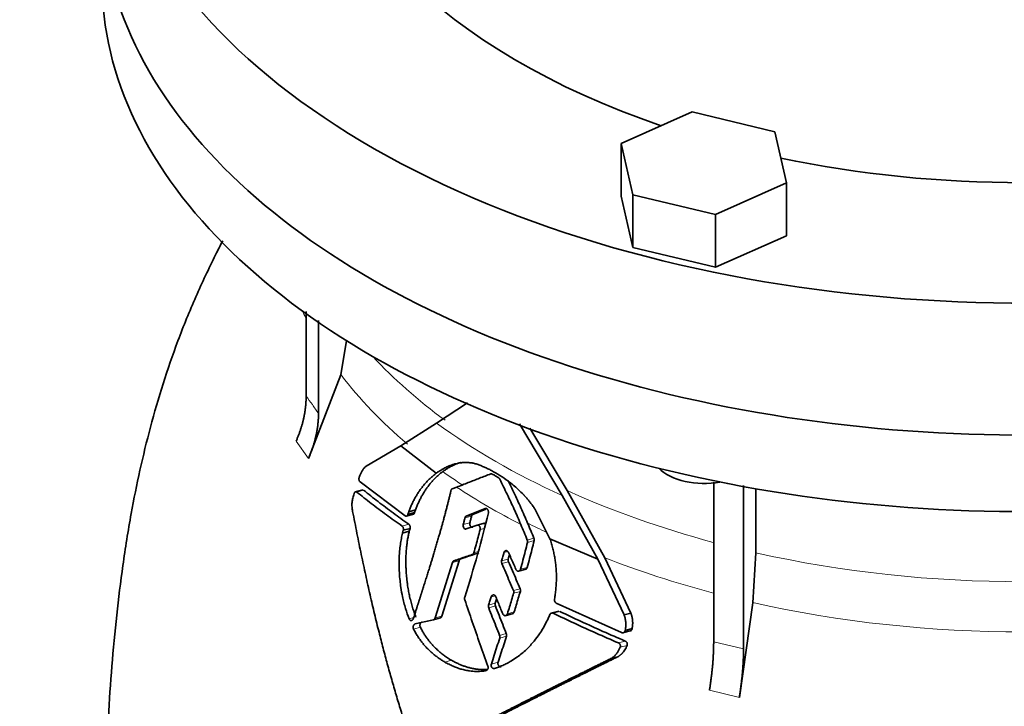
# Model space of a CAD drawing. Header units: millimetres. Extents: x 492 to 1367, y -1762 to 1549.
# Tile 11 of 29: x 1063 to 1215, y -697 to -591. Entities that reach past the tile are written whole.
import ezdxf

# ---------------------------------------------------------------- set-up
doc = ezdxf.new("R2010")
doc.units = ezdxf.units.MM
doc.layers.add('VSI344-454_FLANG', color=7, linetype='Continuous')
doc.layers.add('VSI344-454_TESTA', color=7, linetype='Continuous')

# ---------------------------------------------------------------- blocks, each defined once
blk = doc.blocks.new('SE4')
at = {"layer": 'VSI344-454_FLANG', "color": 7, "linetype": 'Continuous', "lineweight": 35}
for p, q in [((1166.56, -605.23), (1155.56, -610.1)), ((1179.36, -608.29), (1166.56, -605.23)), ((1181.17, -616.22), (1179.36, -608.29)), ((1155.56, -610.1), (1155.56, -618.26)), ((1155.56, -610.1), (1157.37, -618.03)), ((1170.17, -621.09), (1181.17, -616.22)), ((1181.17, -616.22), (1181.17, -624.39)), ((1155.56, -618.26), (1157.37, -626.2)), ((1157.37, -618.03), (1157.37, -626.2)), ((1157.37, -618.03), (1170.17, -621.09)), ((1170.17, -621.09), (1170.17, -629.26)), ((1170.17, -629.26), (1181.17, -624.39)), ((1157.37, -626.2), (1170.17, -629.26))]:
    blk.add_line(p, q, dxfattribs=at)
for centre, major_axis, start_param, end_param in [((1217.73, -552.52), (-110.25, 0), 2.103318, 6.283185), ((1217.73, -552.52), (142.5, 0), 2.772791, 5.290477), ((1217.73, -552.52), (-110.25, 0), 0, 1.038274), ((1217.73, -572.93), (142.5, 0), 3.141593, 5.290477), ((1217.73, -552.52), (-110.25, 0), 1.224323, 1.91727)]:
    blk.add_ellipse(centre, major_axis=major_axis, ratio=0.57735, start_param=start_param, end_param=end_param, dxfattribs=at)
at = {"layer": 'VSI344-454_TESTA', "color": 7, "linetype": 'Continuous', "lineweight": 35}
for p, q in [((1106.83, -636.11), (1106.83, -649.2)), ((1108.75, -637.49), (1108.74, -651.87)), ((1112.22, -645.89), (1113.07, -640.59)), ((1112.22, -645.89), (1107.18, -658.83)), ((1127.02, -653.35), (1131.81, -650.21)), ((1121.49, -656.85), (1127.02, -653.35)), ((1139.82, -653.48), (1146.45, -664.53)), ((1147.22, -663.78), (1141.44, -654.14)), ((1116.13, -660.01), (1121.49, -656.85)), ((1121.49, -656.85), (1126.97, -661.1)), ((1122.14, -667.69), (1115.18, -662.44)), ((1169.88, -662.51), (1169.88, -687.17)), ((1115.58, -663.67), (1114.37, -663.99)), ((1129.44, -663.52), (1130.12, -663.26)), ((1153.02, -674.17), (1147.22, -663.78)), ((1174.5, -662.98), (1174.5, -688.27)), ((1176.42, -663.51), (1176.42, -673.41)), ((1146.45, -664.53), (1151.95, -674.4)), ((1122.72, -667.06), (1122.58, -667.47)), ((1122.58, -667.47), (1123.62, -667.19)), ((1123.76, -666.78), (1122.72, -667.06)), ((1123.62, -667.19), (1123.76, -666.78)), ((1134.52, -666.56), (1131.61, -667.73)), ((1132.63, -667.46), (1134.61, -666.66)), ((1144.55, -671.23), (1142.22, -666.62)), ((1122.29, -667.74), (1123.51, -667.42)), ((1132.63, -667.46), (1131.61, -667.73)), ((1121.85, -669.92), (1121.75, -670.35)), ((1122.79, -670.07), (1121.75, -670.35)), ((1121.86, -669.92), (1122.9, -669.64)), ((1122.79, -670.07), (1122.9, -669.64)), ((1131.59, -669.72), (1133.27, -669.14)), ((1134.38, -668.84), (1133.14, -669.17)), ((1144.55, -671.23), (1151.95, -674.4)), ((1127.83, -683.2), (1130.5, -674.64)), ((1130.74, -674.36), (1129.71, -674.63)), ((1151.95, -674.4), (1156.02, -683.02)), ((1157.08, -682.73), (1153.02, -674.17)), ((1175.94, -681.12), (1176.42, -673.41)), ((1129.47, -674.92), (1126.79, -683.48)), ((1139.69, -676.24), (1140.89, -675.92)), ((1145.91, -682.43), (1144.68, -682.76)), ((1155.62, -685.75), (1145.52, -681.19)), ((1175.94, -681.12), (1173.85, -695.76)), ((1126.52, -683.77), (1127.63, -683.47)), ((1137.64, -683.14), (1138.86, -682.81)), ((1157.08, -682.73), (1156.02, -683.02)), ((1155.79, -685.8), (1157.15, -685.44)), ((1156.2, -685.42), (1157.26, -685.14)), ((1155.04, -689.49), (1153.97, -689.77))]:
    blk.add_line(p, q, dxfattribs=at)
at = {"layer": 'VSI344-454_TESTA', "color": 4, "linetype": 'Continuous', "lineweight": 9}
for p, q in [((1105.27, -656.16), (1107.18, -658.83)), ((1114.67, -664.01), (1115.73, -663.73)), ((1132.43, -667.73), (1131.4, -668.01)), ((1121.68, -669.27), (1122.72, -668.99)), ((1132.16, -668.76), (1131.13, -669.03)), ((1133.75, -669.83), (1134.39, -669.65)), ((1141.05, -671.43), (1142.08, -671.15)), ((1141.08, -671.81), (1142.11, -671.53)), ((1132.78, -673.39), (1133.47, -673.21)), ((1138.03, -673.2), (1137.43, -673.37)), ((1130.5, -674.64), (1129.47, -674.92)), ((1132.54, -673.67), (1133.57, -673.4)), ((1138.11, -674.37), (1137.08, -674.65)), ((1138.14, -674.78), (1137.11, -675.06)), ((1140, -675.94), (1141.03, -675.67)), ((1138.91, -679.25), (1139.94, -678.97)), ((1138.93, -679.66), (1139.97, -679.38)), ((1136.11, -680.04), (1135.46, -680.21)), ((1136.1, -681.22), (1135.06, -681.5)), ((1136.11, -681.63), (1135.08, -681.91)), ((1123.46, -683.43), (1122.76, -683.62)), ((1126.79, -683.48), (1127.83, -683.2)), ((1137.97, -682.83), (1139.01, -682.55)), ((1145.06, -682.75), (1146.1, -682.48)), ((1124.5, -684.92), (1123.46, -685.2)), ((1136.76, -686.19), (1137.8, -685.91)), ((1136.78, -686.6), (1137.82, -686.32)), ((1155.14, -687.34), (1156.2, -687.05)), ((1155.41, -688.02), (1156.48, -687.74)), ((1169.88, -687.17), (1174.5, -688.27)), ((1129.33, -690.03), (1128.29, -690.3)), ((1136.53, -690.33), (1135.49, -690.61)), ((1169.23, -694.65), (1173.85, -695.76))]:
    blk.add_line(p, q, dxfattribs=at)
at = {"layer": 'VSI344-454_TESTA', "color": 7, "linetype": 'Continuous', "lineweight": 35}
for centre, major_axis, start_param, end_param in [((1217.73, -572.93), (142.5, 0), 3.141593, 5.290477), ((1217.73, -584.77), (142.5, 0), 3.141593, 5.290477), ((1168.36, -658.07), (-8, 0), 0.514148, 1.885753)]:
    blk.add_ellipse(centre, major_axis=major_axis, ratio=0.57735, start_param=start_param, end_param=end_param, dxfattribs=at)
at = {"layer": 'VSI344-454_TESTA', "color": 4, "linetype": 'Continuous', "lineweight": 9}
for centre, major_axis, start_param, end_param in [((1217.73, -619.1), (115.26, 0), 3.398645, 3.414359), ((1217.73, -612.07), (-114, 0), 0.490111, 0.669286), ((1217.73, -619.1), (-115.26, 0), 0.41439, 0.598473), ((1217.73, -612.07), (-115.5, 0), 0.667535, 0.905636), ((1217.73, -619.1), (-115.26, 0), 0.678203, 0.720353), ((1217.73, -618.75), (-116.7, 0), 0.721598, 0.842309), ((1217.73, -612.07), (-114, 0), 0.90392, 1.136988), ((1217.73, -619.1), (-115.26, 0), 0.843396, 0.877131), ((1217.73, -619.1), (-115.26, 0), 0.974671, 1.142675), ((1217.73, -612.07), (114, 0), 4.341621, 5.083156), ((1217.73, -619.1), (-115.26, 0), 1.199788, 1.941804)]:
    blk.add_ellipse(centre, major_axis=major_axis, ratio=0.57735, start_param=start_param, end_param=end_param, dxfattribs=at)
at = {"layer": 'VSI344-454_TESTA', "color": 7, "linetype": 'Continuous', "lineweight": 35}
for points, degree, knots in [([(1093.93, -625.14), (1093.56, -625.86), (1092.11, -628.71), (1089.7, -633.84), (1086.97, -640.5), (1084.65, -647.24), (1082.7, -653.94), (1081.08, -660.65), (1079.64, -667.79), (1078.44, -675.29), (1077.47, -683.16), (1076.74, -691.03), (1076.17, -699.35), (1075.82, -707.23), (1075.62, -714.54), (1075.52, -719.78), (1075.44, -724.17), (1075.38, -727.63), (1075.38, -729.69), (1075.38, -730.51)], 3, [0.2684673, 0.2684673, 0.2684673, 0.2684673, 0.2842613, 0.3302769, 0.3774422, 0.4227095, 0.4673549, 0.5115835, 0.5560126, 0.6093187, 0.6609813, 0.7149039, 0.770448, 0.8356235, 0.8810586, 0.928828, 0.9557179, 0.9849159, 1, 1, 1, 1]), ([(1105.27, -656.16), (1106.04, -654.42), (1106.44, -652.66), (1106.83, -650.9), (1106.83, -649.2)], 2, [0, 0, 0, 0.500132, 0.500132, 1, 1, 1]), ([(1108.74, -651.87), (1108.74, -653.57), (1108.35, -655.32), (1107.96, -657.08), (1107.18, -658.83)], 2, [0, 0, 0, 0.499868, 0.499868, 1, 1, 1]), ([(1132.71, -659.54), (1132.64, -659.53), (1132.49, -659.5), (1132.25, -659.48), (1132.01, -659.46), (1131.75, -659.44), (1131.48, -659.44), (1131.18, -659.45), (1130.84, -659.48), (1130.44, -659.54), (1130.05, -659.62), (1129.55, -659.75), (1128.97, -659.96), (1128.35, -660.24), (1127.83, -660.53), (1127.39, -660.8), (1127.11, -661.01), (1126.97, -661.1)], 3, [0, 0, 0, 0, 0.035469, 0.073247, 0.113368, 0.155868, 0.200777, 0.248126, 0.301729, 0.376079, 0.45126, 0.504147, 0.640653, 0.757772, 0.842597, 0.92337, 1, 1, 1, 1]), ([(1127.97, -660.85), (1128.04, -660.8), (1128.18, -660.7), (1128.39, -660.55), (1128.61, -660.41), (1128.83, -660.28), (1129.06, -660.14), (1129.43, -659.94), (1129.98, -659.69), (1130.51, -659.5), (1130.82, -659.42), (1130.87, -659.4)], 3, [0, 0, 0, 0, 0.0378546, 0.0767734, 0.1167484, 0.1577691, 0.1998227, 0.242894, 0.3598598, 0.4967717, 0.5211872, 0.5211872, 0.5211872, 0.5211872]), ([(1142.22, -666.62), (1142.16, -666.53), (1142.04, -666.36), (1141.87, -666.11), (1141.7, -665.88), (1141.53, -665.67), (1141.38, -665.47), (1141.24, -665.29), (1141.1, -665.13), (1140.97, -664.99), (1140.86, -664.85), (1140.75, -664.74), (1140.66, -664.64), (1140.58, -664.55), (1140.51, -664.47), (1140.21, -664.16), (1139.67, -663.63), (1138.89, -662.94), (1137.94, -662.2), (1136.8, -661.42), (1135.75, -660.81), (1134.95, -660.41), (1134.4, -660.16), (1133.84, -659.92), (1133.28, -659.71), (1132.9, -659.6), (1132.71, -659.54)], 3, [0, 0, 0, 0, 0.023408, 0.045495, 0.066267, 0.08573, 0.103886, 0.120734, 0.136272, 0.150498, 0.163408, 0.175, 0.185269, 0.194211, 0.201824, 0.208105, 0.293106, 0.373501, 0.449142, 0.581205, 0.713645, 0.768118, 0.824122, 0.881537, 0.94022, 1, 1, 1, 1]), ([(1115.05, -661.72), (1115.08, -661.63), (1115.15, -661.47), (1115.24, -661.24), (1115.34, -661.03), (1115.43, -660.84), (1115.54, -660.64), (1115.67, -660.45), (1115.82, -660.27), (1115.97, -660.12), (1116.07, -660.05), (1116.13, -660.01)], 3, [0, 0, 0, 0, 0.117532, 0.229212, 0.33436, 0.43261, 0.523843, 0.650327, 0.771212, 0.88734, 1, 1, 1, 1]), ([(1126.97, -661.1), (1126.89, -661.17), (1126.72, -661.29), (1126.48, -661.49), (1126.24, -661.7), (1126, -661.91), (1125.78, -662.13), (1125.56, -662.35), (1125.35, -662.58), (1125.14, -662.81), (1124.95, -663.05), (1124.76, -663.28), (1124.52, -663.59), (1124.25, -663.98), (1123.95, -664.45), (1123.67, -664.93), (1123.4, -665.44), (1123.15, -665.96), (1122.92, -666.5), (1122.78, -666.87), (1122.72, -667.06)], 3, [0, 0, 0, 0, 0.048918, 0.097127, 0.144611, 0.191357, 0.237355, 0.282595, 0.327071, 0.370778, 0.413715, 0.455879, 0.497274, 0.57131, 0.644563, 0.717042, 0.788771, 0.859795, 0.930177, 1, 1, 1, 1]), ([(1123.76, -666.78), (1123.79, -666.69), (1123.86, -666.5), (1123.96, -666.23), (1124.07, -665.96), (1124.19, -665.69), (1124.31, -665.43), (1124.44, -665.17), (1124.57, -664.91), (1124.7, -664.66), (1124.84, -664.42), (1124.99, -664.17), (1125.14, -663.94), (1125.29, -663.7), (1125.45, -663.47), (1125.66, -663.17), (1125.95, -662.81), (1126.31, -662.38), (1126.69, -661.97), (1127.1, -661.57), (1127.52, -661.2), (1127.82, -660.97), (1127.97, -660.85)], 3, [0, 0, 0, 0, 0.035015, 0.070162, 0.105454, 0.140901, 0.176515, 0.212303, 0.248274, 0.284432, 0.320783, 0.357331, 0.394079, 0.431028, 0.468179, 0.50553, 0.581583, 0.660209, 0.741403, 0.825137, 0.911361, 1, 1, 1, 1]), ([(1115.05, -661.72), (1115.04, -661.74), (1115.03, -661.78), (1115.01, -661.85), (1115, -661.91), (1115, -661.98), (1115, -662.06), (1115.02, -662.15), (1115.04, -662.26), (1115.1, -662.37), (1115.15, -662.42), (1115.18, -662.44)], 3, [0, 0, 0, 0, 0.084422, 0.165946, 0.246194, 0.32687, 0.409652, 0.496096, 0.666594, 0.830213, 1, 1, 1, 1]), ([(1136.78, -662.02), (1136.77, -662), (1136.75, -661.97), (1136.71, -661.91), (1136.66, -661.86), (1136.61, -661.8), (1136.56, -661.77), (1136.54, -661.76)], 3, [0, 0, 0, 0, 0.168351, 0.334942, 0.502689, 0.751512, 1, 1, 1, 1]), ([(1141.09, -668.8), (1140.76, -668.02), (1140.07, -666.45), (1139.07, -664.29), (1138.41, -662.92), (1138.11, -662.34)], 3, [0, 0, 0, 0, 0.3333333, 0.6666667, 0.9158048, 0.9158048, 0.9158048, 0.9158048]), ([(1114.67, -664.01), (1114.66, -664), (1114.64, -663.98), (1114.6, -663.96), (1114.55, -663.96), (1114.49, -663.96), (1114.43, -663.98), (1114.38, -664.03), (1114.33, -664.09), (1114.28, -664.16), (1114.26, -664.22), (1114.25, -664.25)], 3, [0, 0, 0, 0, 0.08625, 0.171682, 0.257868, 0.382817, 0.507255, 0.630143, 0.752988, 0.876537, 1, 1, 1, 1]), ([(1123.41, -683.59), (1124.02, -681.69), (1124.18, -681.2), (1124.62, -679.82), (1124.96, -678.75), (1125.86, -675.93), (1126.53, -673.72), (1127.34, -671.02), (1127.99, -668.67), (1128.69, -666.1), (1129.24, -663.79)], 2, [0, 0, 0, 0.125, 0.125, 0.25, 0.25, 0.5, 0.5, 0.75, 0.75, 1, 1, 1]), ([(1129.44, -663.52), (1129.42, -663.52), (1129.39, -663.54), (1129.35, -663.57), (1129.31, -663.62), (1129.27, -663.69), (1129.25, -663.76), (1129.24, -663.79)], 3, [0, 0, 0, 0, 0.16747, 0.33309, 0.500577, 0.750185, 1, 1, 1, 1]), ([(1114.02, -667), (1114.01, -666.89), (1113.97, -666.66), (1113.93, -666.33), (1113.91, -665.98), (1113.93, -665.62), (1113.98, -665.27), (1114.09, -664.81), (1114.19, -664.48), (1114.25, -664.25)], 3, [0, 0, 0, 0, 0.128357, 0.246909, 0.365609, 0.495543, 0.61697, 0.739244, 1, 1, 1, 1]), ([(1123.74, -704.66), (1123.61, -704.28), (1123.34, -703.52), (1122.96, -702.38), (1122.58, -701.23), (1122.2, -700.08), (1121.83, -698.92), (1121.47, -697.75), (1121.11, -696.57), (1120.76, -695.39), (1120.41, -694.2), (1120.06, -693), (1119.72, -691.8), (1119.39, -690.59), (1119.06, -689.38), (1118.74, -688.16), (1118.42, -686.93), (1117.97, -685.16), (1117.4, -682.83), (1116.71, -679.88), (1116.03, -676.83), (1115.35, -673.65), (1114.68, -670.37), (1114.25, -668.14), (1114.02, -667)], 3, [0, 0, 0, 0, 0.030328, 0.060804, 0.091429, 0.122206, 0.153136, 0.184222, 0.215465, 0.246867, 0.278431, 0.310158, 0.342051, 0.374109, 0.406337, 0.438735, 0.471305, 0.504049, 0.578996, 0.657008, 0.738102, 0.822291, 0.909586, 1, 1, 1, 1]), ([(1123.62, -667.19), (1123.61, -667.21), (1123.6, -667.25), (1123.57, -667.3), (1123.54, -667.35), (1123.49, -667.4), (1123.44, -667.43), (1123.37, -667.46), (1123.31, -667.46), (1123.25, -667.44), (1123.21, -667.42), (1123.19, -667.41)], 3, [0, 0, 0, 0, 0.083986, 0.167509, 0.251959, 0.376203, 0.500583, 0.624697, 0.748972, 0.874639, 1, 1, 1, 1]), ([(1134.52, -666.56), (1134.53, -666.55), (1134.56, -666.54), (1134.63, -666.54), (1134.72, -666.55), (1134.82, -666.61), (1134.91, -666.7), (1134.98, -666.82), (1135.02, -666.96), (1135.03, -667.08), (1135.03, -667.17), (1135.02, -667.22), (1135.02, -667.24)], 3, [0, 0, 0, 0, 0.062353, 0.125158, 0.24996, 0.374797, 0.499677, 0.624614, 0.749589, 0.874588, 0.937494, 1, 1, 1, 1]), ([(1122.14, -667.69), (1122.16, -667.7), (1122.19, -667.72), (1122.24, -667.73), (1122.29, -667.74), (1122.35, -667.73), (1122.42, -667.7), (1122.51, -667.63), (1122.56, -667.52), (1122.58, -667.47)], 3, [0, 0, 0, 0, 0.103611, 0.203327, 0.301591, 0.400957, 0.503894, 0.751518, 1, 1, 1, 1]), ([(1131.4, -668.01), (1131.4, -667.99), (1131.42, -667.94), (1131.44, -667.89), (1131.48, -667.83), (1131.54, -667.77), (1131.58, -667.75), (1131.61, -667.73)], 3, [0, 0, 0, 0, 0.167832, 0.333794, 0.501453, 0.750788, 1, 1, 1, 1]), ([(1132.63, -667.46), (1132.62, -667.47), (1132.59, -667.48), (1132.54, -667.52), (1132.5, -667.57), (1132.46, -667.64), (1132.44, -667.7), (1132.43, -667.73)], 3, [0, 0, 0, 0, 0.166832, 0.332012, 0.499081, 0.749367, 1, 1, 1, 1]), ([(1121.86, -669.92), (1121.86, -669.9), (1121.87, -669.86), (1121.88, -669.79), (1121.88, -669.72), (1121.87, -669.63), (1121.85, -669.54), (1121.82, -669.45), (1121.78, -669.38), (1121.73, -669.31), (1121.7, -669.28), (1121.68, -669.27)], 3, [0, 0, 0, 0, 0.083676, 0.167034, 0.251419, 0.376349, 0.501804, 0.626849, 0.751332, 0.876067, 1, 1, 1, 1]), ([(1123.8, -683.34), (1123.76, -683.23), (1123.67, -683), (1123.54, -682.64), (1123.42, -682.26), (1123.29, -681.87), (1123.17, -681.47), (1123.06, -681.05), (1122.95, -680.62), (1122.82, -680.07), (1122.68, -679.37), (1122.54, -678.58), (1122.43, -677.73), (1122.34, -676.84), (1122.28, -675.93), (1122.25, -675.06), (1122.26, -674.25), (1122.29, -673.43), (1122.35, -672.68), (1122.43, -671.97), (1122.53, -671.3), (1122.65, -670.67), (1122.74, -670.27), (1122.79, -670.07)], 3, [0, 0, 0, 0, 0.02826, 0.057418, 0.087472, 0.118419, 0.150254, 0.182969, 0.216554, 0.250998, 0.310069, 0.375912, 0.427432, 0.500644, 0.573156, 0.625373, 0.691441, 0.750209, 0.805071, 0.857422, 0.907318, 0.95482, 1, 1, 1, 1]), ([(1122.72, -668.99), (1122.73, -669), (1122.76, -669.02), (1122.79, -669.06), (1122.83, -669.11), (1122.87, -669.18), (1122.9, -669.26), (1122.92, -669.35), (1122.92, -669.45), (1122.92, -669.55), (1122.9, -669.61), (1122.9, -669.64)], 3, [0, 0, 0, 0, 0.082749, 0.16522, 0.248732, 0.373164, 0.49838, 0.623857, 0.748892, 0.874795, 1, 1, 1, 1]), ([(1131.59, -669.72), (1131.56, -669.73), (1131.49, -669.75), (1131.36, -669.71), (1131.2, -669.58), (1131.12, -669.35), (1131.11, -669.16), (1131.12, -669.08), (1131.13, -669.03)], 3, [0, 0, 0, 0, 0.124721, 0.24865, 0.50038, 0.748839, 0.874692, 1, 1, 1, 1]), ([(1132.16, -668.76), (1132.15, -668.8), (1132.13, -668.89), (1132.14, -669.03), (1132.18, -669.17), (1132.24, -669.29), (1132.33, -669.38), (1132.42, -669.44), (1132.52, -669.47), (1132.59, -669.46), (1132.62, -669.45)], 3, [0, 0, 0, 0, 0.12575, 0.251408, 0.377042, 0.502526, 0.627755, 0.752499, 0.8765, 1, 1, 1, 1]), ([(1133.75, -669.83), (1133.75, -669.8), (1133.76, -669.76), (1133.77, -669.67), (1133.76, -669.55), (1133.72, -669.42), (1133.66, -669.3), (1133.57, -669.2), (1133.47, -669.14), (1133.39, -669.12), (1133.32, -669.12), (1133.29, -669.13), (1133.27, -669.14)], 3, [0, 0, 0, 0, 0.062709, 0.125843, 0.25116, 0.376322, 0.501352, 0.626278, 0.751007, 0.875429, 0.937895, 1, 1, 1, 1]), ([(1134.3, -668.86), (1134.31, -668.86), (1134.35, -668.85), (1134.4, -668.85), (1134.45, -668.85), (1134.51, -668.87), (1134.56, -668.9), (1134.58, -668.92)], 3, [0, 0, 0, 0, 0.0629499, 0.1246998, 0.186508, 0.2496293, 0.3551818, 0.3551818, 0.3551818, 0.3551818]), ([(1121.74, -670.35), (1121.68, -670.63), (1121.55, -671.22), (1121.4, -672.15), (1121.27, -673.29), (1121.19, -674.78), (1121.24, -676.68), (1121.43, -678.53), (1121.76, -680.36), (1122.17, -681.98), (1122.57, -683.1), (1122.76, -683.62)], 3, [0, 0, 0, 0, 0.065392, 0.135018, 0.209054, 0.31821, 0.459165, 0.624086, 0.727787, 0.872222, 1, 1, 1, 1]), ([(1141.08, -671.81), (1141.09, -671.79), (1141.09, -671.75), (1141.1, -671.68), (1141.09, -671.61), (1141.08, -671.52), (1141.06, -671.46), (1141.05, -671.43)], 3, [0, 0, 0, 0, 0.167837, 0.334108, 0.5018, 0.750897, 1, 1, 1, 1]), ([(1142.08, -671.15), (1142.08, -671.17), (1142.1, -671.21), (1142.11, -671.28), (1142.13, -671.35), (1142.13, -671.44), (1142.12, -671.5), (1142.11, -671.53)], 3, [0, 0, 0, 0, 0.166639, 0.331867, 0.498628, 0.749157, 1, 1, 1, 1]), ([(1145.25, -680.59), (1145.27, -680.46), (1145.31, -680.19), (1145.37, -679.79), (1145.42, -679.39), (1145.47, -678.99), (1145.5, -678.59), (1145.53, -678.18), (1145.54, -677.78), (1145.55, -677.38), (1145.55, -676.98), (1145.54, -676.57), (1145.52, -676.17), (1145.48, -675.66), (1145.42, -675.03), (1145.32, -674.29), (1145.18, -673.53), (1145.01, -672.77), (1144.8, -672), (1144.64, -671.49), (1144.55, -671.23)], 3, [0, 0, 0, 0, 0.0436, 0.087048, 0.130354, 0.173526, 0.216573, 0.259505, 0.302334, 0.345068, 0.38772, 0.4303, 0.472822, 0.515297, 0.592533, 0.671051, 0.750942, 0.832313, 0.915286, 1, 1, 1, 1]), ([(1137.43, -673.37), (1137.44, -673.34), (1137.45, -673.3), (1137.48, -673.24), (1137.52, -673.19), (1137.57, -673.14), (1137.65, -673.08), (1137.76, -673.06), (1137.87, -673.08), (1137.98, -673.14), (1138.07, -673.23), (1138.11, -673.31), (1138.13, -673.35)], 3, [0, 0, 0, 0, 0.062966, 0.124796, 0.186784, 0.250209, 0.375117, 0.49931, 0.626183, 0.752696, 0.875851, 1, 1, 1, 1]), ([(1129.47, -674.92), (1129.47, -674.9), (1129.48, -674.86), (1129.51, -674.82), (1129.53, -674.77), (1129.57, -674.72), (1129.63, -674.67), (1129.68, -674.65), (1129.71, -674.63)], 3, [0, 0, 0, 0, 0.126744, 0.251719, 0.376563, 0.502917, 0.751732, 1, 1, 1, 1]), ([(1130.74, -674.36), (1130.73, -674.36), (1130.7, -674.37), (1130.66, -674.39), (1130.63, -674.42), (1130.59, -674.47), (1130.54, -674.54), (1130.51, -674.6), (1130.5, -674.64)], 3, [0, 0, 0, 0, 0.124852, 0.248233, 0.371769, 0.49708, 0.748235, 1, 1, 1, 1]), ([(1132.54, -673.67), (1132.56, -673.67), (1132.58, -673.66), (1132.62, -673.64), (1132.65, -673.61), (1132.7, -673.56), (1132.74, -673.49), (1132.77, -673.43), (1132.78, -673.39)], 3, [0, 0, 0, 0, 0.125329, 0.249125, 0.373003, 0.498576, 0.74923, 1, 1, 1, 1]), ([(1137.11, -675.06), (1137.11, -675.04), (1137.09, -674.99), (1137.07, -674.93), (1137.06, -674.84), (1137.06, -674.75), (1137.08, -674.68), (1137.08, -674.65)], 3, [0, 0, 0, 0, 0.164207, 0.326866, 0.491238, 0.745542, 1, 1, 1, 1]), ([(1138.11, -674.37), (1138.11, -674.39), (1138.1, -674.44), (1138.09, -674.51), (1138.09, -674.59), (1138.11, -674.68), (1138.13, -674.75), (1138.14, -674.78)], 3, [0, 0, 0, 0, 0.167612, 0.333466, 0.500978, 0.750572, 1, 1, 1, 1]), ([(1138.11, -674.37), (1138.17, -674.15), (1138.23, -673.94), (1138.29, -673.72), (1138.29, -673.72)], 3, [0, 0, 0, 0, 0.5, 0.5092743, 0.5092743, 0.5092743, 0.5092743]), ([(1139.28, -675.96), (1139.29, -675.98), (1139.31, -676.02), (1139.35, -676.08), (1139.39, -676.13), (1139.46, -676.18), (1139.55, -676.23), (1139.67, -676.25), (1139.78, -676.23), (1139.88, -676.16), (1139.96, -676.07), (1139.99, -675.98), (1140, -675.94)], 3, [0, 0, 0, 0, 0.063279, 0.124964, 0.186389, 0.248902, 0.37582, 0.50344, 0.627237, 0.751955, 0.876448, 1, 1, 1, 1]), ([(1141.03, -675.67), (1141.03, -675.69), (1141.01, -675.73), (1140.98, -675.79), (1140.95, -675.84), (1140.89, -675.9), (1140.84, -675.93), (1140.79, -675.95), (1140.79, -675.95)], 3, [0, 0, 0, 0, 0.0635375, 0.125825, 0.1881816, 0.2519239, 0.3777756, 0.4008667, 0.4008667, 0.4008667, 0.4008667]), ([(1138.93, -679.66), (1138.94, -679.64), (1138.95, -679.59), (1138.96, -679.52), (1138.96, -679.44), (1138.94, -679.35), (1138.92, -679.28), (1138.91, -679.25)], 3, [0, 0, 0, 0, 0.168526, 0.335046, 0.503023, 0.75174, 1, 1, 1, 1]), ([(1139.94, -678.97), (1139.95, -678.99), (1139.97, -679.03), (1139.98, -679.1), (1139.99, -679.18), (1139.99, -679.28), (1139.98, -679.35), (1139.97, -679.38)], 3, [0, 0, 0, 0, 0.163722, 0.326003, 0.490132, 0.74473, 1, 1, 1, 1]), ([(1131.37, -680.28), (1131.36, -680.3), (1131.35, -680.34), (1131.34, -680.41), (1131.34, -680.49), (1131.34, -680.58), (1131.36, -680.65), (1131.37, -680.68)], 3, [0, 0, 0, 0, 0.164621, 0.327709, 0.492135, 0.746371, 1, 1, 1, 1]), ([(1135.46, -680.21), (1135.46, -680.19), (1135.48, -680.15), (1135.51, -680.09), (1135.55, -680.04), (1135.6, -679.98), (1135.69, -679.93), (1135.8, -679.9), (1135.92, -679.92), (1136.02, -679.98), (1136.11, -680.08), (1136.15, -680.16), (1136.17, -680.2)], 3, [0, 0, 0, 0, 0.06381, 0.126263, 0.188678, 0.252375, 0.378548, 0.504124, 0.629235, 0.754264, 0.876896, 1, 1, 1, 1]), ([(1136.1, -681.22), (1136.16, -681), (1136.23, -680.78), (1136.3, -680.55), (1136.31, -680.54)], 3, [0, 0, 0, 0, 0.5, 0.5294176, 0.5294176, 0.5294176, 0.5294176]), ([(1145.25, -680.59), (1145.24, -680.61), (1145.24, -680.66), (1145.24, -680.73), (1145.24, -680.8), (1145.26, -680.87), (1145.3, -680.98), (1145.38, -681.1), (1145.48, -681.16), (1145.52, -681.19)], 3, [0, 0, 0, 0, 0.102907, 0.202298, 0.30042, 0.399604, 0.502115, 0.750474, 1, 1, 1, 1]), ([(1135.08, -681.91), (1135.07, -681.89), (1135.05, -681.84), (1135.04, -681.78), (1135.03, -681.69), (1135.03, -681.6), (1135.05, -681.53), (1135.06, -681.5)], 3, [0, 0, 0, 0, 0.16391, 0.326464, 0.490836, 0.745226, 1, 1, 1, 1]), ([(1136.1, -681.22), (1136.09, -681.24), (1136.08, -681.29), (1136.07, -681.35), (1136.07, -681.44), (1136.08, -681.53), (1136.1, -681.6), (1136.11, -681.63)], 3, [0, 0, 0, 0, 0.168129, 0.334457, 0.502302, 0.751397, 1, 1, 1, 1]), ([(1123.41, -683.59), (1123.4, -683.61), (1123.39, -683.65), (1123.36, -683.71), (1123.32, -683.76), (1123.27, -683.81), (1123.2, -683.87), (1123.1, -683.89), (1122.99, -683.88), (1122.9, -683.83), (1122.82, -683.74), (1122.78, -683.66), (1122.76, -683.62)], 3, [0, 0, 0, 0, 0.063465, 0.12566, 0.187794, 0.251081, 0.375353, 0.499064, 0.623924, 0.748961, 0.873998, 1, 1, 1, 1]), ([(1126.51, -683.77), (1126.52, -683.77), (1126.55, -683.76), (1126.6, -683.74), (1126.64, -683.71), (1126.69, -683.67), (1126.74, -683.59), (1126.77, -683.52), (1126.79, -683.48)], 3, [0, 0, 0, 0, 0.125105, 0.248501, 0.372119, 0.497878, 0.748605, 1, 1, 1, 1]), ([(1127.83, -683.2), (1127.82, -683.22), (1127.81, -683.26), (1127.78, -683.31), (1127.75, -683.36), (1127.7, -683.41), (1127.64, -683.47), (1127.58, -683.49), (1127.55, -683.5)], 3, [0, 0, 0, 0, 0.12695, 0.251845, 0.376599, 0.503133, 0.751956, 1, 1, 1, 1]), ([(1135.97, -691.3), (1136.07, -691.26), (1136.28, -691.2), (1136.59, -691.09), (1136.91, -690.96), (1137.24, -690.82), (1137.57, -690.67), (1137.9, -690.51), (1138.24, -690.33), (1138.79, -690.01), (1139.71, -689.4), (1140.91, -688.4), (1142.03, -687.18), (1142.81, -686.15), (1143.32, -685.36), (1143.67, -684.76), (1143.99, -684.16), (1144.28, -683.56), (1144.46, -683.17), (1144.54, -682.97)], 3, [0, 0, 0, 0, 0.02808, 0.056914, 0.086499, 0.116828, 0.147901, 0.179717, 0.212275, 0.24558, 0.34117, 0.489344, 0.630554, 0.738356, 0.794536, 0.848778, 0.901099, 0.951507, 1, 1, 1, 1]), ([(1137.24, -682.85), (1137.26, -682.89), (1137.3, -682.97), (1137.42, -683.09), (1137.62, -683.16), (1137.81, -683.09), (1137.92, -682.96), (1137.95, -682.87), (1137.97, -682.83)], 3, [0, 0, 0, 0, 0.123664, 0.246411, 0.497463, 0.746927, 0.873761, 1, 1, 1, 1]), ([(1139.01, -682.55), (1138.99, -682.6), (1138.96, -682.68), (1138.87, -682.78), (1138.79, -682.82), (1138.75, -682.84)], 3, [0, 0, 0, 0, 0.1272432, 0.2546818, 0.3930996, 0.3930996, 0.3930996, 0.3930996]), ([(1145.06, -682.75), (1145.04, -682.75), (1145.01, -682.73), (1144.96, -682.72), (1144.9, -682.71), (1144.83, -682.72), (1144.76, -682.74), (1144.69, -682.78), (1144.63, -682.83), (1144.58, -682.89), (1144.55, -682.94), (1144.54, -682.97)], 3, [0, 0, 0, 0, 0.082967, 0.165673, 0.249342, 0.373952, 0.499349, 0.624786, 0.749741, 0.875167, 1, 1, 1, 1]), ([(1156.02, -683.02), (1156.04, -683.08), (1156.09, -683.2), (1156.14, -683.38), (1156.19, -683.57), (1156.22, -683.77), (1156.25, -683.97), (1156.28, -684.17), (1156.29, -684.38), (1156.29, -684.58), (1156.28, -684.79), (1156.26, -685), (1156.24, -685.22), (1156.21, -685.35), (1156.2, -685.43)], 3, [0, 0, 0, 0, 0.077144, 0.155351, 0.234641, 0.315035, 0.39655, 0.479206, 0.563019, 0.648006, 0.734183, 0.821564, 0.910165, 1, 1, 1, 1]), ([(1157.26, -685.14), (1157.27, -685.07), (1157.29, -684.95), (1157.32, -684.75), (1157.34, -684.56), (1157.35, -684.36), (1157.35, -684.17), (1157.34, -683.98), (1157.33, -683.79), (1157.3, -683.61), (1157.27, -683.43), (1157.24, -683.25), (1157.19, -683.07), (1157.14, -682.9), (1157.1, -682.79), (1157.08, -682.73)], 3, [0, 0, 0, 0, 0.082904, 0.164766, 0.245597, 0.325409, 0.404213, 0.482023, 0.558851, 0.634711, 0.709616, 0.783583, 0.856625, 0.928759, 1, 1, 1, 1]), ([(1123.46, -685.2), (1123.45, -685.18), (1123.43, -685.15), (1123.41, -685.09), (1123.4, -685.03), (1123.39, -684.94), (1123.39, -684.83), (1123.42, -684.71), (1123.46, -684.6), (1123.53, -684.51), (1123.61, -684.44), (1123.67, -684.42), (1123.7, -684.41)], 3, [0, 0, 0, 0, 0.064055, 0.126997, 0.189862, 0.253688, 0.381042, 0.508557, 0.632366, 0.756188, 0.878525, 1, 1, 1, 1]), ([(1123.46, -685.2), (1123.51, -685.3), (1123.61, -685.49), (1123.76, -685.78), (1123.93, -686.05), (1124.09, -686.32), (1124.27, -686.59), (1124.45, -686.84), (1124.63, -687.09), (1124.82, -687.34), (1125.01, -687.57), (1125.21, -687.8), (1125.49, -688.11), (1125.85, -688.47), (1126.3, -688.89), (1126.78, -689.29), (1127.27, -689.65), (1127.77, -690), (1128.12, -690.2), (1128.29, -690.3)], 3, [0, 0, 0, 0, 0.042969, 0.08578, 0.128454, 0.171009, 0.21346, 0.255821, 0.298104, 0.340321, 0.382478, 0.424584, 0.466644, 0.554492, 0.642779, 0.731504, 0.820647, 0.910165, 1, 1, 1, 1]), ([(1124.74, -684.13), (1124.72, -684.14), (1124.69, -684.15), (1124.65, -684.17), (1124.61, -684.2), (1124.56, -684.25), (1124.5, -684.32), (1124.46, -684.43), (1124.43, -684.55), (1124.43, -684.68), (1124.45, -684.81), (1124.48, -684.89), (1124.5, -684.92)], 3, [0, 0, 0, 0, 0.062334, 0.123832, 0.185517, 0.248399, 0.372092, 0.496332, 0.621791, 0.747303, 0.873743, 1, 1, 1, 1]), ([(1129.33, -690.03), (1129.23, -689.97), (1129.02, -689.84), (1128.71, -689.65), (1128.41, -689.44), (1128.11, -689.23), (1127.82, -689.01), (1127.53, -688.77), (1127.25, -688.53), (1126.98, -688.28), (1126.71, -688.02), (1126.41, -687.71), (1126.09, -687.34), (1125.73, -686.9), (1125.4, -686.44), (1125.08, -685.96), (1124.77, -685.45), (1124.59, -685.1), (1124.5, -684.92)], 3, [0, 0, 0, 0, 0.053778, 0.107467, 0.161052, 0.214521, 0.267863, 0.32107, 0.374136, 0.427059, 0.479838, 0.532477, 0.609792, 0.687269, 0.764953, 0.842909, 0.921222, 1, 1, 1, 1]), ([(1155.62, -685.75), (1155.64, -685.76), (1155.68, -685.78), (1155.74, -685.79), (1155.8, -685.79), (1155.87, -685.78), (1155.93, -685.77), (1156, -685.73), (1156.09, -685.66), (1156.16, -685.56), (1156.19, -685.47), (1156.2, -685.43)], 3, [0, 0, 0, 0, 0.086868, 0.170562, 0.252673, 0.334884, 0.418871, 0.50621, 0.674735, 0.834793, 1, 1, 1, 1]), ([(1157.26, -685.14), (1157.26, -685.16), (1157.25, -685.21), (1157.22, -685.27), (1157.18, -685.33), (1157.13, -685.4), (1157.06, -685.45), (1157.02, -685.47), (1157, -685.47)], 3, [0.0003195, 0.0003195, 0.0003195, 0.0003195, 0.0814178, 0.1626674, 0.245387, 0.3690191, 0.4942971, 0.5613323, 0.5613323, 0.5613323, 0.5613323]), ([(1136.78, -686.6), (1136.79, -686.58), (1136.8, -686.54), (1136.81, -686.47), (1136.81, -686.38), (1136.8, -686.29), (1136.77, -686.22), (1136.76, -686.19)], 3, [0, 0, 0, 0, 0.168888, 0.335732, 0.503899, 0.752326, 1, 1, 1, 1]), ([(1137.8, -685.91), (1137.81, -685.93), (1137.83, -685.98), (1137.84, -686.04), (1137.85, -686.13), (1137.85, -686.22), (1137.83, -686.29), (1137.82, -686.32)], 3, [0, 0, 0, 0, 0.163463, 0.32566, 0.489804, 0.744457, 1, 1, 1, 1]), ([(1155.41, -688.02), (1155.38, -688.09), (1155.32, -688.23), (1155.22, -688.44), (1155.11, -688.64), (1154.98, -688.84), (1154.83, -689.04), (1154.66, -689.24), (1154.46, -689.44), (1154.23, -689.63), (1154.06, -689.72), (1153.97, -689.77)], 3, [0, 0, 0, 0, 0.094258, 0.191243, 0.290639, 0.392138, 0.495456, 0.611681, 0.734498, 0.863817, 1, 1, 1, 1]), ([(1155.04, -689.49), (1155.08, -689.47), (1155.16, -689.42), (1155.27, -689.35), (1155.38, -689.27), (1155.48, -689.19), (1155.57, -689.11), (1155.66, -689.02), (1155.75, -688.93), (1155.83, -688.84), (1155.96, -688.67), (1156.13, -688.42), (1156.32, -688.09), (1156.43, -687.85), (1156.48, -687.74)], 3, [0, 0, 0, 0, 0.061739, 0.122065, 0.181064, 0.238788, 0.295265, 0.350503, 0.404493, 0.457217, 0.508649, 0.678163, 0.842407, 1, 1, 1, 1]), ([(1155.41, -688.02), (1155.42, -688), (1155.44, -687.96), (1155.45, -687.89), (1155.45, -687.81), (1155.45, -687.72), (1155.42, -687.62), (1155.37, -687.53), (1155.31, -687.45), (1155.23, -687.38), (1155.17, -687.35), (1155.14, -687.34)], 3, [0, 0, 0, 0, 0.08401, 0.16737, 0.251806, 0.374676, 0.49698, 0.619813, 0.743838, 0.872043, 1, 1, 1, 1]), ([(1156.2, -687.05), (1156.22, -687.06), (1156.26, -687.08), (1156.32, -687.12), (1156.37, -687.17), (1156.43, -687.24), (1156.48, -687.34), (1156.51, -687.44), (1156.52, -687.54), (1156.51, -687.64), (1156.49, -687.71), (1156.48, -687.74)], 3, [0, 0, 0, 0, 0.085449, 0.170198, 0.255947, 0.379765, 0.502454, 0.624681, 0.747679, 0.874067, 1, 1, 1, 1]), ([(1169.23, -694.65), (1169.55, -692.65), (1169.72, -690.75), (1169.88, -688.87), (1169.88, -687.17)], 2, [0, 0, 0, 0.500132, 0.500132, 1, 1, 1]), ([(1174.5, -688.27), (1174.5, -689.97), (1174.34, -691.86), (1174.17, -693.75), (1173.85, -695.76)], 2, [0, 0, 0, 0.499849, 0.499849, 1, 1, 1]), ([(1153.97, -689.77), (1149.8, -691.83), (1146.25, -693.6), (1142.2, -695.62), (1138.66, -697.42), (1136.74, -698.39), (1134.94, -699.32), (1133.04, -700.3), (1131.23, -701.24), (1127.58, -703.15), (1124.24, -704.95)], 2, [0, 0, 0, 0.25, 0.25, 0.5, 0.5, 0.625, 0.625, 0.75, 0.75, 1, 1, 1]), ([(1125.27, -704.68), (1128.61, -702.88), (1132.25, -700.97), (1134.05, -700.03), (1135.94, -699.06), (1137.72, -698.15), (1139.61, -697.19), (1143.16, -695.38), (1147.22, -693.36), (1150.83, -691.56), (1155.04, -689.49)], 2, [0, 0, 0, 0.25, 0.25, 0.375, 0.375, 0.5, 0.5, 0.75, 0.75, 1, 1, 1]), ([(1134.87, -691.46), (1134.78, -691.47), (1134.6, -691.48), (1134.33, -691.48), (1134.06, -691.48), (1133.79, -691.46), (1133.51, -691.44), (1133.24, -691.41), (1132.97, -691.37), (1132.7, -691.32), (1132.43, -691.26), (1132.16, -691.2), (1131.9, -691.13), (1131.63, -691.05), (1131.37, -690.96), (1131.1, -690.87), (1130.84, -690.77), (1130.59, -690.66), (1130.33, -690.55), (1130.08, -690.43), (1129.83, -690.3), (1129.58, -690.17), (1129.41, -690.07), (1129.33, -690.03)], 3, [0.1260983, 0.1260983, 0.1260983, 0.1260983, 0.1663195, 0.2078566, 0.2493995, 0.2909566, 0.3325338, 0.3741358, 0.4157654, 0.4574239, 0.4991111, 0.5408257, 0.5825649, 0.6243249, 0.6661008, 0.7078866, 0.7496755, 0.79146, 0.8332317, 0.8749815, 0.9166997, 0.9583761, 1, 1, 1, 1]), ([(1128.29, -690.3), (1128.4, -690.37), (1128.61, -690.49), (1128.94, -690.65), (1129.26, -690.81), (1129.59, -690.96), (1129.93, -691.1), (1130.26, -691.22), (1130.6, -691.33), (1130.94, -691.43), (1131.28, -691.52), (1131.67, -691.6), (1132.12, -691.68), (1132.62, -691.74), (1133.13, -691.76), (1133.64, -691.75), (1134.15, -691.72), (1134.48, -691.66), (1134.65, -691.63)], 3, [0, 0, 0, 0, 0.054166, 0.108282, 0.162323, 0.21627, 0.270104, 0.323807, 0.377367, 0.430771, 0.48401, 0.53708, 0.613609, 0.690347, 0.767307, 0.844527, 0.922063, 1, 1, 1, 1]), ([(1134.95, -690.94), (1134.96, -690.96), (1134.97, -690.99), (1134.98, -691.05), (1134.99, -691.11), (1134.99, -691.18), (1134.98, -691.28), (1134.94, -691.38), (1134.89, -691.48), (1134.82, -691.55), (1134.74, -691.61), (1134.68, -691.63), (1134.65, -691.63)], 3, [0, 0, 0, 0, 0.062493, 0.124501, 0.186876, 0.250458, 0.374582, 0.4995, 0.624366, 0.748976, 0.875076, 1, 1, 1, 1]), ([(1135.97, -691.3), (1135.95, -691.3), (1135.92, -691.31), (1135.84, -691.31), (1135.75, -691.29), (1135.65, -691.23), (1135.56, -691.14), (1135.5, -691.02), (1135.46, -690.89), (1135.46, -690.77), (1135.47, -690.68), (1135.48, -690.63), (1135.49, -690.61)], 3, [0, 0, 0, 0, 0.063173, 0.126669, 0.25139, 0.374624, 0.497229, 0.620048, 0.744161, 0.870712, 0.935536, 1, 1, 1, 1]), ([(1136.53, -690.33), (1136.52, -690.35), (1136.51, -690.4), (1136.5, -690.47), (1136.5, -690.54), (1136.51, -690.63), (1136.54, -690.74), (1136.6, -690.86), (1136.69, -690.95), (1136.77, -691), (1136.85, -691.03), (1136.9, -691.03), (1136.96, -691.03), (1137, -691.02), (1137.01, -691.02)], 3, [0, 0, 0, 0, 0.064346, 0.129033, 0.192681, 0.255857, 0.37953, 0.503319, 0.62553, 0.747962, 0.810155, 0.872929, 0.936645, 1, 1, 1, 1])]:
    blk.add_open_spline(points, degree=degree, knots=knots, dxfattribs=at)
at = {"layer": 'VSI344-454_TESTA', "color": 4, "linetype": 'Continuous', "lineweight": 9}
blk.add_open_spline([(1106.83, -649.2), (1106.83, -649.2), (1106.83, -649.2), (1106.83, -649.2), (1107.15, -649.62), (1107.79, -650.49), (1108.43, -651.4), (1108.74, -651.87), (1108.74, -651.87), (1108.74, -651.87), (1108.74, -651.87)], degree=3, knots=[0, 0, 0, 0, 0.000018, 0.000018, 0.000018, 0.5, 0.999982, 0.999982, 0.999982, 1, 1, 1, 1], dxfattribs=at)
at = {"layer": 'VSI344-454_TESTA', "color": 7, "linetype": 'Continuous', "lineweight": 35}
for points in [[(1130.12, -663.26), (1130.72, -663.02), (1131.91, -662.56), (1133.67, -661.87), (1134.82, -661.42), (1135.39, -661.19)], [(1135.39, -661.19), (1135.41, -661.19), (1135.46, -661.18), (1135.54, -661.19), (1135.59, -661.21), (1135.62, -661.23)], [(1135.62, -661.23), (1135.77, -661.31), (1136.08, -661.49), (1136.38, -661.67), (1136.54, -661.76)], [(1136.78, -662.02), (1137.17, -662.8), (1137.94, -664.35), (1139.03, -666.69), (1139.71, -668.24), (1140.04, -669.02)], [(1114.67, -664.01), (1115.4, -664.6), (1116.89, -665.78), (1119.23, -667.54), (1120.85, -668.69), (1121.68, -669.27)], [(1122.72, -668.99), (1121.89, -668.41), (1120.28, -667.25), (1117.95, -665.5), (1116.46, -664.32), (1115.73, -663.73)], [(1131.4, -668.01), (1131.35, -668.18), (1131.27, -668.52), (1131.18, -668.86), (1131.13, -669.03)], [(1131.37, -680.28), (1132.77, -675.79), (1134.03, -671.45), (1135.02, -667.24)], [(1132.16, -668.76), (1132.21, -668.58), (1132.29, -668.24), (1132.38, -667.9), (1132.43, -667.73)], [(1133.75, -669.83), (1133.65, -670.22), (1133.44, -671), (1133.12, -672.19), (1132.89, -672.99), (1132.78, -673.39)], [(1140.04, -669.02), (1140.21, -669.43), (1140.55, -670.23), (1140.88, -671.03), (1141.05, -671.43)], [(1142.08, -671.15), (1141.91, -670.76), (1141.58, -669.98), (1141.25, -669.2), (1141.09, -668.8)], [(1141.03, -675.67), (1141.16, -675.2), (1141.41, -674.26), (1141.77, -672.89), (1142, -671.98), (1142.11, -671.53)], [(1141.08, -671.81), (1140.97, -672.26), (1140.74, -673.16), (1140.38, -674.54), (1140.13, -675.47), (1140, -675.94)], [(1132.54, -673.67), (1132.22, -673.78), (1131.59, -674), (1130.64, -674.32), (1130.02, -674.53), (1129.71, -674.63)], [(1130.74, -674.36), (1131.21, -674.2), (1132.15, -673.88), (1133.1, -673.56), (1133.57, -673.4)], [(1137.43, -673.37), (1137.38, -673.58), (1137.26, -674), (1137.14, -674.43), (1137.08, -674.65)], [(1139.28, -675.96), (1139.16, -675.67), (1138.9, -675.09), (1138.52, -674.23), (1138.26, -673.65), (1138.13, -673.35)], [(1139.94, -678.97), (1139.74, -678.51), (1139.35, -677.59), (1138.75, -676.19), (1138.35, -675.25), (1138.14, -674.78)], [(1137.11, -675.06), (1137.31, -675.53), (1137.71, -676.47), (1138.31, -677.86), (1138.71, -678.79), (1138.91, -679.25)], [(1139.01, -682.55), (1139.12, -682.2), (1139.34, -681.49), (1139.66, -680.43), (1139.86, -679.73), (1139.97, -679.38)], [(1134.95, -690.94), (1134.53, -689.78), (1133.71, -687.48), (1132.52, -684.06), (1131.75, -681.8), (1131.37, -680.68)], [(1135.46, -680.21), (1135.39, -680.43), (1135.26, -680.85), (1135.13, -681.28), (1135.06, -681.5)], [(1137.24, -682.85), (1137.12, -682.55), (1136.88, -681.97), (1136.53, -681.09), (1136.29, -680.5), (1136.17, -680.2)], [(1138.93, -679.66), (1138.83, -680.01), (1138.62, -680.71), (1138.3, -681.76), (1138.08, -682.47), (1137.97, -682.83)], [(1135.08, -681.91), (1135.26, -682.38), (1135.63, -683.34), (1136.2, -684.76), (1136.57, -685.71), (1136.76, -686.19)], [(1137.8, -685.91), (1137.61, -685.44), (1137.24, -684.49), (1136.67, -683.06), (1136.3, -682.11), (1136.11, -681.63)], [(1126.51, -683.77), (1126.19, -683.85), (1125.56, -683.99), (1124.62, -684.2), (1124, -684.34), (1123.7, -684.41)], [(1145.06, -682.75), (1146.14, -683.28), (1148.33, -684.32), (1151.69, -685.84), (1153.98, -686.84), (1155.14, -687.34)], [(1156.2, -687.05), (1155.04, -686.56), (1152.74, -685.56), (1149.38, -684.04), (1147.18, -683), (1146.1, -682.48)], [(1136.78, -686.6), (1136.64, -687.04), (1136.35, -687.92), (1135.92, -689.26), (1135.63, -690.16), (1135.49, -690.61)], [(1136.53, -690.33), (1136.67, -689.88), (1136.96, -688.98), (1137.4, -687.65), (1137.68, -686.76), (1137.82, -686.32)]]:
    blk.add_open_spline(points, degree=3, dxfattribs=at)

msp = doc.modelspace()

# ---------------------------------------------------------------- block references
msp.add_blockref('SE4', (0, 0))

doc.saveas('drawing.dxf')
